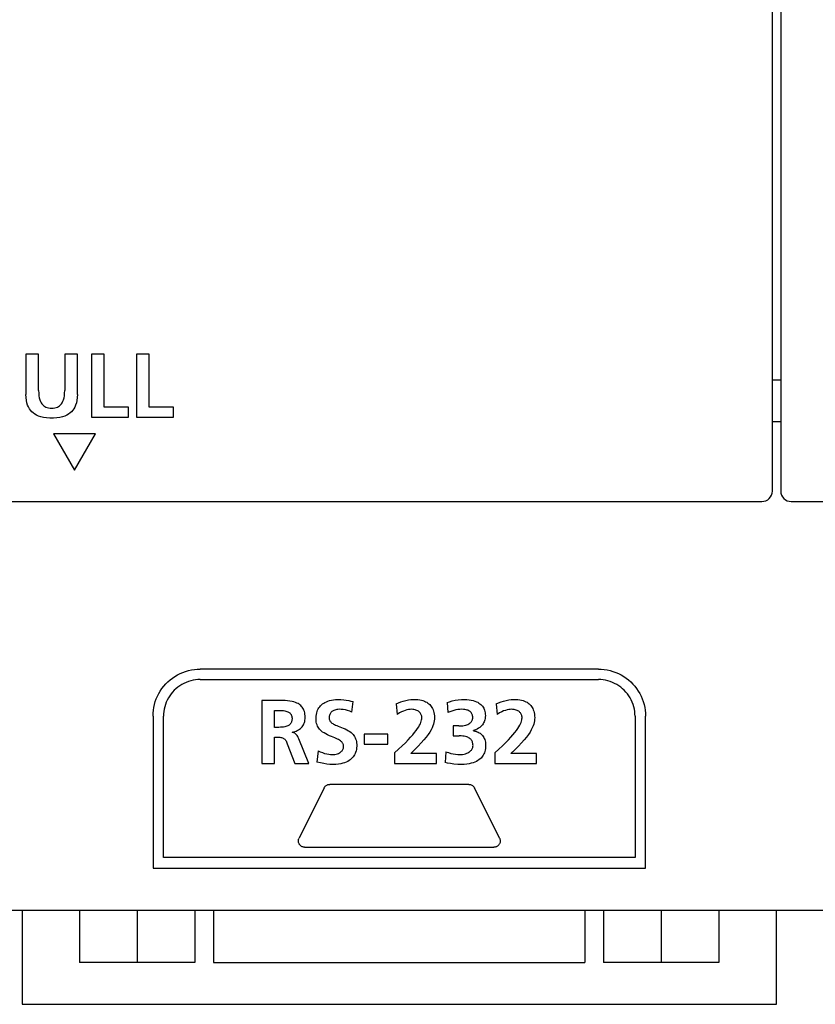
# Model space of a CAD drawing. Extents: x 0 to 819, y 0 to 477.
# Tile 14 of 24: x 661 to 699, y 174 to 221. Entities that reach past the tile are written whole.
import ezdxf

# ---------------------------------------------------------------- set-up
doc = ezdxf.new("R2010")
doc.units = 0
doc.header["$LTSCALE"] = 46.255
doc.layers.get('0').update_dxf_attribs({"linetype": 'CONTINUOUS'})

msp = doc.modelspace()

# ---------------------------------------------------------------- linework, layer by layer
at = {"color": 7, "linetype": 'CONTINUOUS'}
for p, q in [((696.593, 198.734), (696.593, 297.234)), ((696.993, 297.234), (696.993, 198.734)), ((661.584, 205.268), (660.982, 205.268)), ((660.982, 205.268), (660.982, 203.35)), ((661.584, 203.534), (661.584, 205.268)), ((663.433, 205.268), (662.831, 205.268)), ((662.831, 205.268), (662.831, 203.534)), ((663.433, 203.35), (663.433, 205.268)), ((664.711, 205.268), (664.109, 205.268)), ((664.109, 205.268), (664.109, 202.266)), ((664.711, 202.739), (664.711, 205.268)), ((666.861, 205.268), (666.258, 205.268)), ((666.258, 205.268), (666.258, 202.266)), ((666.861, 202.739), (666.861, 205.268)), ((696.993, 204.034), (696.593, 204.034)), ((661.584, 203.534), (661.588, 203.401)), ((662.827, 203.402), (662.831, 203.534)), ((660.987, 203.198), (660.982, 203.35)), ((661.004, 203.063), (660.987, 203.198)), ((661.029, 202.944), (661.004, 203.063)), ((661.588, 203.401), (661.599, 203.284)), ((661.599, 203.284), (661.617, 203.182)), ((661.617, 203.182), (661.641, 203.092)), ((661.641, 203.092), (661.671, 203.015)), ((662.745, 203.017), (662.774, 203.094)), ((662.774, 203.094), (662.798, 203.183)), ((662.798, 203.183), (662.816, 203.285)), ((662.816, 203.285), (662.827, 203.402)), ((663.411, 203.063), (663.385, 202.944)), ((663.427, 203.198), (663.411, 203.063)), ((663.433, 203.35), (663.427, 203.198)), ((661.062, 202.84), (661.029, 202.944)), ((661.102, 202.747), (661.062, 202.84)), ((661.149, 202.664), (661.102, 202.747)), ((661.201, 202.59), (661.149, 202.664)), ((661.261, 202.523), (661.201, 202.59)), ((661.671, 203.015), (661.705, 202.948)), ((661.705, 202.948), (661.743, 202.891)), ((661.743, 202.891), (661.784, 202.842)), ((661.784, 202.842), (661.829, 202.802)), ((661.829, 202.802), (661.877, 202.768)), ((661.877, 202.768), (661.93, 202.74)), ((661.93, 202.74), (661.99, 202.718)), ((661.99, 202.718), (662.058, 202.7)), ((662.058, 202.7), (662.131, 202.69)), ((662.131, 202.69), (662.208, 202.687)), ((662.208, 202.687), (662.285, 202.69)), ((662.285, 202.69), (662.358, 202.701)), ((662.358, 202.701), (662.425, 202.718)), ((662.425, 202.718), (662.485, 202.741)), ((662.485, 202.741), (662.538, 202.769)), ((662.538, 202.769), (662.586, 202.803)), ((662.586, 202.803), (662.631, 202.843)), ((662.631, 202.843), (662.673, 202.892)), ((662.673, 202.892), (662.711, 202.95)), ((662.711, 202.95), (662.745, 203.017)), ((663.213, 202.589), (663.153, 202.522)), ((663.266, 202.663), (663.213, 202.589)), ((663.312, 202.746), (663.266, 202.663)), ((663.352, 202.839), (663.312, 202.746)), ((663.385, 202.944), (663.352, 202.839)), ((665.877, 202.739), (664.711, 202.739)), ((665.877, 202.266), (665.877, 202.739)), ((668.026, 202.739), (666.861, 202.739)), ((668.026, 202.266), (668.026, 202.739)), ((661.328, 202.462), (661.261, 202.523)), ((661.403, 202.407), (661.328, 202.462)), ((661.487, 202.358), (661.403, 202.407)), ((661.584, 202.315), (661.487, 202.358)), ((661.695, 202.277), (661.584, 202.315)), ((661.821, 202.248), (661.695, 202.277)), ((661.964, 202.227), (661.821, 202.248)), ((662.123, 202.216), (661.964, 202.227)), ((662.289, 202.216), (662.123, 202.216)), ((662.448, 202.226), (662.289, 202.216)), ((662.592, 202.247), (662.448, 202.226)), ((662.718, 202.277), (662.592, 202.247)), ((662.83, 202.314), (662.718, 202.277)), ((662.927, 202.358), (662.83, 202.314)), ((663.011, 202.407), (662.927, 202.358)), ((663.087, 202.461), (663.011, 202.407)), ((663.153, 202.522), (663.087, 202.461)), ((664.109, 202.266), (665.877, 202.266)), ((666.258, 202.266), (668.026, 202.266)), ((696.993, 202.034), (696.593, 202.034)), ((664.293, 201.465), (662.293, 201.465)), ((662.293, 201.465), (663.293, 199.734)), ((663.293, 199.734), (664.293, 201.465)), ((630.493, 198.234), (696.093, 198.234)), ((697.493, 198.234), (763.093, 198.234)), ((667.97, 189.803), (668.087, 189.883)), ((668.087, 189.883), (668.209, 189.955)), ((668.209, 189.955), (668.336, 190.019)), ((668.336, 190.019), (668.467, 190.076)), ((668.467, 190.076), (668.601, 190.124)), ((668.601, 190.124), (668.738, 190.164)), ((668.738, 190.164), (668.876, 190.195)), ((668.876, 190.195), (669.015, 190.217)), ((669.015, 190.217), (669.155, 190.23)), ((669.155, 190.23), (669.294, 190.235)), ((688.293, 190.235), (669.294, 190.235)), ((688.293, 190.235), (688.432, 190.23)), ((688.432, 190.23), (688.571, 190.217)), ((688.571, 190.217), (688.71, 190.195)), ((688.71, 190.195), (688.849, 190.164)), ((688.849, 190.164), (688.985, 190.124)), ((688.985, 190.124), (689.12, 190.076)), ((689.12, 190.076), (689.251, 190.019)), ((689.251, 190.019), (689.378, 189.955)), ((689.378, 189.955), (689.5, 189.883)), ((689.5, 189.883), (689.616, 189.804)), ((667.472, 189.306), (667.559, 189.418)), ((667.559, 189.418), (667.652, 189.524)), ((667.652, 189.524), (667.752, 189.624)), ((667.752, 189.624), (667.858, 189.717)), ((667.858, 189.717), (667.97, 189.803)), ((668.319, 189.437), (668.226, 189.371)), ((668.416, 189.498), (668.319, 189.437)), ((668.518, 189.552), (668.416, 189.498)), ((668.623, 189.6), (668.518, 189.552)), ((668.732, 189.641), (668.623, 189.6)), ((668.843, 189.674), (668.732, 189.641)), ((668.956, 189.701), (668.843, 189.674)), ((669.069, 189.72), (668.956, 189.701)), ((669.182, 189.731), (669.069, 189.72)), ((669.294, 189.734), (669.182, 189.731)), ((669.294, 189.734), (688.293, 189.734)), ((688.404, 189.731), (688.293, 189.734)), ((688.518, 189.719), (688.404, 189.731)), ((688.632, 189.701), (688.518, 189.719)), ((688.744, 189.674), (688.632, 189.701)), ((688.855, 189.641), (688.744, 189.674)), ((688.964, 189.6), (688.855, 189.641)), ((689.068, 189.553), (688.964, 189.6)), ((689.17, 189.498), (689.068, 189.553)), ((689.267, 189.438), (689.17, 189.498)), ((689.36, 189.372), (689.267, 189.438)), ((689.616, 189.804), (689.728, 189.717)), ((689.728, 189.717), (689.834, 189.624)), ((689.834, 189.624), (689.935, 189.523)), ((689.935, 189.523), (690.029, 189.417)), ((690.029, 189.417), (690.116, 189.305)), ((667.2, 188.813), (667.256, 188.942)), ((667.256, 188.942), (667.32, 189.068)), ((667.32, 189.068), (667.392, 189.189)), ((667.392, 189.189), (667.472, 189.306)), ((667.84, 188.959), (667.78, 188.861)), ((667.907, 189.052), (667.84, 188.959)), ((667.979, 189.139), (667.907, 189.052)), ((668.056, 189.222), (667.979, 189.139)), ((668.138, 189.299), (668.056, 189.222)), ((668.226, 189.371), (668.138, 189.299)), ((689.448, 189.3), (689.36, 189.372)), ((689.53, 189.222), (689.448, 189.3)), ((689.608, 189.14), (689.53, 189.222)), ((689.68, 189.052), (689.608, 189.14)), ((689.746, 188.959), (689.68, 189.052)), ((689.807, 188.862), (689.746, 188.959)), ((690.116, 189.305), (690.195, 189.188)), ((690.195, 189.188), (690.267, 189.067)), ((690.267, 189.067), (690.331, 188.942)), ((690.331, 188.942), (690.386, 188.813)), ((667.083, 188.409), (667.114, 188.547)), ((667.114, 188.547), (667.153, 188.681)), ((667.153, 188.681), (667.2, 188.813)), ((667.637, 188.546), (667.604, 188.436)), ((667.678, 188.655), (667.637, 188.546)), ((667.725, 188.759), (667.678, 188.655)), ((667.78, 188.861), (667.725, 188.759)), ((673.054, 188.736), (672.239, 188.736)), ((672.239, 188.736), (672.239, 185.734)), ((673.205, 188.734), (673.054, 188.736)), ((673.342, 188.729), (673.205, 188.734)), ((673.466, 188.72), (673.342, 188.729)), ((673.577, 188.706), (673.466, 188.72)), ((673.676, 188.688), (673.577, 188.706)), ((673.763, 188.667), (673.676, 188.688)), ((673.839, 188.642), (673.763, 188.667)), ((673.905, 188.616), (673.839, 188.642)), ((673.961, 188.587), (673.905, 188.616)), ((674.011, 188.557), (673.961, 188.587)), ((674.056, 188.525), (674.011, 188.557)), ((674.096, 188.49), (674.056, 188.525)), ((674.133, 188.453), (674.096, 188.49)), ((674.995, 188.435), (675.035, 188.483)), ((675.035, 188.483), (675.08, 188.528)), ((675.08, 188.528), (675.13, 188.57)), ((675.13, 188.57), (675.186, 188.609)), ((675.186, 188.609), (675.247, 188.646)), ((675.247, 188.646), (675.314, 188.679)), ((675.314, 188.679), (675.388, 188.709)), ((675.388, 188.709), (675.468, 188.736)), ((675.468, 188.736), (675.557, 188.757)), ((675.557, 188.757), (675.653, 188.774)), ((675.653, 188.774), (675.757, 188.784)), ((675.757, 188.784), (675.869, 188.788)), ((675.869, 188.788), (676.01, 188.784)), ((676.01, 188.784), (676.141, 188.774)), ((676.141, 188.774), (676.264, 188.758)), ((676.264, 188.758), (676.379, 188.737)), ((676.379, 188.737), (676.487, 188.711)), ((676.487, 188.711), (676.588, 188.681)), ((676.532, 188.186), (676.588, 188.681)), ((678.639, 188.573), (678.749, 188.625)), ((678.639, 188.573), (678.686, 188.074)), ((678.749, 188.625), (678.866, 188.67)), ((678.866, 188.67), (678.986, 188.709)), ((678.986, 188.709), (679.108, 188.741)), ((679.108, 188.741), (679.23, 188.764)), ((679.23, 188.764), (679.35, 188.779)), ((679.35, 188.779), (679.466, 188.787)), ((679.466, 188.787), (679.574, 188.787)), ((679.574, 188.787), (679.675, 188.781)), ((679.675, 188.781), (679.766, 188.769)), ((679.766, 188.769), (679.849, 188.753)), ((679.849, 188.753), (679.924, 188.732)), ((679.924, 188.732), (679.991, 188.707)), ((679.991, 188.707), (680.052, 188.68)), ((680.052, 188.68), (680.107, 188.649)), ((680.107, 188.649), (680.157, 188.616)), ((680.157, 188.616), (680.203, 188.58)), ((680.203, 188.58), (680.245, 188.541)), ((680.245, 188.541), (680.283, 188.499)), ((680.283, 188.499), (680.318, 188.453)), ((681.073, 188.637), (681.192, 188.68)), ((681.073, 188.637), (681.107, 188.156)), ((681.192, 188.68), (681.322, 188.717)), ((681.322, 188.717), (681.459, 188.747)), ((681.459, 188.747), (681.604, 188.769)), ((681.604, 188.769), (681.755, 188.783)), ((681.755, 188.783), (681.912, 188.788)), ((681.912, 188.788), (682.024, 188.784)), ((682.024, 188.784), (682.129, 188.773)), ((682.129, 188.773), (682.227, 188.757)), ((682.227, 188.757), (682.317, 188.735)), ((682.317, 188.735), (682.398, 188.709)), ((682.398, 188.709), (682.471, 188.68)), ((682.471, 188.68), (682.535, 188.649)), ((682.535, 188.649), (682.591, 188.615)), ((682.591, 188.615), (682.642, 188.58)), ((682.642, 188.58), (682.687, 188.542)), ((682.687, 188.542), (682.727, 188.502)), ((682.727, 188.502), (682.762, 188.46)), ((683.421, 188.573), (683.532, 188.625)), ((683.421, 188.573), (683.468, 188.074)), ((683.532, 188.625), (683.648, 188.67)), ((683.648, 188.67), (683.768, 188.709)), ((683.768, 188.709), (683.891, 188.741)), ((683.891, 188.741), (684.013, 188.764)), ((684.013, 188.764), (684.133, 188.779)), ((684.133, 188.779), (684.248, 188.787)), ((684.248, 188.787), (684.357, 188.787)), ((684.357, 188.787), (684.457, 188.781)), ((684.457, 188.781), (684.549, 188.769)), ((684.549, 188.769), (684.632, 188.753)), ((684.632, 188.753), (684.706, 188.732)), ((684.706, 188.732), (684.773, 188.707)), ((684.773, 188.707), (684.834, 188.68)), ((684.834, 188.68), (684.889, 188.649)), ((684.889, 188.649), (684.939, 188.616)), ((684.939, 188.616), (684.985, 188.58)), ((684.985, 188.58), (685.027, 188.541)), ((685.027, 188.541), (685.066, 188.499)), ((685.066, 188.499), (685.101, 188.453)), ((689.861, 188.76), (689.807, 188.862)), ((689.909, 188.655), (689.861, 188.76)), ((689.95, 188.546), (689.909, 188.655)), ((689.983, 188.435), (689.95, 188.546)), ((690.386, 188.813), (690.434, 188.681)), ((690.434, 188.681), (690.473, 188.546)), ((690.473, 188.546), (690.504, 188.409)), ((667.043, 187.985), (667.048, 188.128)), ((667.048, 188.128), (667.061, 188.269)), ((667.061, 188.269), (667.083, 188.409)), ((667.547, 188.096), (667.543, 187.985)), ((667.558, 188.209), (667.547, 188.096)), ((667.577, 188.323), (667.558, 188.209)), ((667.604, 188.436), (667.577, 188.323)), ((672.841, 188.263), (673.039, 188.263)), ((672.841, 187.455), (672.841, 188.263)), ((673.039, 188.263), (673.124, 188.262)), ((673.124, 188.262), (673.2, 188.259)), ((673.2, 188.259), (673.269, 188.252)), ((673.269, 188.252), (673.331, 188.243)), ((673.331, 188.243), (673.385, 188.231)), ((673.385, 188.231), (673.433, 188.217)), ((673.433, 188.217), (673.474, 188.201)), ((673.474, 188.201), (673.509, 188.183)), ((673.509, 188.183), (673.54, 188.164)), ((673.54, 188.164), (673.566, 188.144)), ((673.566, 188.144), (673.59, 188.121)), ((673.59, 188.121), (673.61, 188.098)), ((673.61, 188.098), (673.627, 188.072)), ((673.627, 188.072), (673.642, 188.044)), ((673.642, 188.044), (673.654, 188.014)), ((673.654, 188.014), (673.664, 187.98)), ((674.166, 188.412), (674.133, 188.453)), ((674.195, 188.369), (674.166, 188.412)), ((674.221, 188.322), (674.195, 188.369)), ((674.244, 188.271), (674.221, 188.322)), ((674.264, 188.215), (674.244, 188.271)), ((674.28, 188.154), (674.264, 188.215)), ((674.293, 188.085), (674.28, 188.154)), ((674.301, 188.009), (674.293, 188.085)), ((674.303, 187.923), (674.301, 188.009)), ((674.826, 187.994), (674.836, 188.07)), ((674.836, 188.07), (674.852, 188.142)), ((674.852, 188.142), (674.873, 188.21)), ((674.873, 188.21), (674.897, 188.273)), ((674.897, 188.273), (674.926, 188.331)), ((674.926, 188.331), (674.958, 188.385)), ((674.958, 188.385), (674.995, 188.435)), ((675.464, 188.026), (675.455, 187.986)), ((675.475, 188.062), (675.464, 188.026)), ((675.49, 188.095), (675.475, 188.062)), ((675.508, 188.126), (675.49, 188.095)), ((675.528, 188.155), (675.508, 188.126)), ((675.551, 188.181), (675.528, 188.155)), ((675.577, 188.206), (675.551, 188.181)), ((675.606, 188.228), (675.577, 188.206)), ((675.638, 188.248), (675.606, 188.228)), ((675.675, 188.266), (675.638, 188.248)), ((675.715, 188.282), (675.675, 188.266)), ((675.759, 188.295), (675.715, 188.282)), ((675.808, 188.306), (675.759, 188.295)), ((675.862, 188.312), (675.808, 188.306)), ((675.921, 188.315), (675.862, 188.312)), ((676.019, 188.311), (675.921, 188.315)), ((676.121, 188.301), (676.019, 188.311)), ((676.224, 188.283), (676.121, 188.301)), ((676.328, 188.258), (676.224, 188.283)), ((676.431, 188.225), (676.328, 188.258)), ((676.532, 188.186), (676.431, 188.225)), ((678.796, 188.141), (678.686, 188.074)), ((678.896, 188.194), (678.796, 188.141)), ((678.989, 188.234), (678.896, 188.194)), ((679.076, 188.265), (678.989, 188.234)), ((679.157, 188.288), (679.076, 188.265)), ((679.235, 188.303), (679.157, 188.288)), ((679.309, 188.312), (679.235, 188.303)), ((679.379, 188.315), (679.309, 188.312)), ((679.437, 188.312), (679.379, 188.315)), ((679.492, 188.305), (679.437, 188.312)), ((679.544, 188.294), (679.492, 188.305)), ((679.591, 188.28), (679.544, 188.294)), ((679.635, 188.262), (679.591, 188.28)), ((679.674, 188.242), (679.635, 188.262)), ((679.709, 188.22), (679.674, 188.242)), ((679.74, 188.196), (679.709, 188.22)), ((679.768, 188.171), (679.74, 188.196)), ((679.791, 188.143), (679.768, 188.171)), ((679.812, 188.115), (679.791, 188.143)), ((679.829, 188.084), (679.812, 188.115)), ((679.843, 188.052), (679.829, 188.084)), ((679.855, 188.018), (679.843, 188.052)), ((679.863, 187.982), (679.855, 188.018)), ((680.318, 188.453), (680.351, 188.403)), ((680.351, 188.403), (680.38, 188.35)), ((680.38, 188.35), (680.406, 188.292)), ((680.406, 188.292), (680.428, 188.229)), ((680.428, 188.229), (680.446, 188.16)), ((680.446, 188.16), (680.459, 188.084)), ((680.459, 188.084), (680.468, 188.001)), ((680.468, 188.001), (680.471, 187.91)), ((681.2, 188.197), (681.107, 188.156)), ((681.296, 188.233), (681.2, 188.197)), ((681.393, 188.263), (681.296, 188.233)), ((681.49, 188.286), (681.393, 188.263)), ((681.587, 188.302), (681.49, 188.286)), ((681.684, 188.311), (681.587, 188.302)), ((681.783, 188.315), (681.684, 188.311)), ((681.858, 188.312), (681.783, 188.315)), ((681.923, 188.305), (681.858, 188.312)), ((681.979, 188.295), (681.923, 188.305)), ((682.028, 188.282), (681.979, 188.295)), ((682.072, 188.267), (682.028, 188.282)), ((682.11, 188.249), (682.072, 188.267)), ((682.144, 188.229), (682.11, 188.249)), ((682.174, 188.206), (682.144, 188.229)), ((682.2, 188.183), (682.174, 188.206)), ((682.223, 188.158), (682.2, 188.183)), ((682.242, 188.132), (682.223, 188.158)), ((682.258, 188.104), (682.242, 188.132)), ((682.272, 188.074), (682.258, 188.104)), ((682.283, 188.041), (682.272, 188.074)), ((682.291, 188.004), (682.283, 188.041)), ((682.297, 187.964), (682.291, 188.004)), ((682.762, 188.46), (682.794, 188.416)), ((682.794, 188.416), (682.821, 188.369)), ((682.821, 188.369), (682.844, 188.32)), ((682.844, 188.32), (682.864, 188.267)), ((682.864, 188.267), (682.88, 188.211)), ((682.88, 188.211), (682.891, 188.15)), ((682.891, 188.15), (682.899, 188.084)), ((682.901, 188.015), (682.898, 187.946)), ((682.899, 188.084), (682.901, 188.015)), ((683.579, 188.142), (683.468, 188.074)), ((683.68, 188.194), (683.579, 188.142)), ((683.773, 188.235), (683.68, 188.194)), ((683.859, 188.266), (683.773, 188.235)), ((683.941, 188.288), (683.859, 188.266)), ((684.018, 188.303), (683.941, 188.288)), ((684.091, 188.312), (684.018, 188.303)), ((684.161, 188.315), (684.091, 188.312)), ((684.219, 188.312), (684.161, 188.315)), ((684.274, 188.305), (684.219, 188.312)), ((684.326, 188.294), (684.274, 188.305)), ((684.374, 188.28), (684.326, 188.294)), ((684.417, 188.262), (684.374, 188.28)), ((684.457, 188.242), (684.417, 188.262)), ((684.492, 188.22), (684.457, 188.242)), ((684.523, 188.196), (684.492, 188.22)), ((684.55, 188.171), (684.523, 188.196)), ((684.574, 188.143), (684.55, 188.171)), ((684.594, 188.115), (684.574, 188.143)), ((684.612, 188.084), (684.594, 188.115)), ((684.626, 188.052), (684.612, 188.084)), ((684.637, 188.018), (684.626, 188.052)), ((684.645, 187.982), (684.637, 188.018)), ((685.101, 188.453), (685.133, 188.403)), ((685.133, 188.403), (685.162, 188.35)), ((685.162, 188.35), (685.188, 188.292)), ((685.188, 188.292), (685.21, 188.229)), ((685.21, 188.229), (685.228, 188.16)), ((685.228, 188.16), (685.242, 188.084)), ((685.242, 188.084), (685.25, 188.001)), ((685.25, 188.001), (685.253, 187.91)), ((690.01, 188.322), (689.983, 188.435)), ((690.028, 188.209), (690.01, 188.322)), ((690.04, 188.096), (690.028, 188.209)), ((690.043, 187.985), (690.04, 188.096)), ((690.504, 188.409), (690.526, 188.269)), ((690.526, 188.269), (690.539, 188.128)), ((690.539, 188.128), (690.543, 187.985)), ((667.043, 187.985), (667.043, 180.734)), ((667.543, 181.235), (667.543, 187.985)), ((673.511, 187.546), (673.476, 187.526)), ((673.541, 187.566), (673.511, 187.546)), ((673.568, 187.589), (673.541, 187.566)), ((673.591, 187.612), (673.568, 187.589)), ((673.611, 187.638), (673.591, 187.612)), ((673.628, 187.666), (673.611, 187.638)), ((673.643, 187.695), (673.628, 187.666)), ((673.655, 187.728), (673.643, 187.695)), ((673.665, 187.765), (673.655, 187.728)), ((673.664, 187.98), (673.671, 187.942)), ((673.672, 187.807), (673.665, 187.765)), ((673.671, 187.942), (673.675, 187.898)), ((673.675, 187.852), (673.672, 187.807)), ((673.675, 187.898), (673.675, 187.852)), ((674.187, 187.527), (674.217, 187.576)), ((674.217, 187.576), (674.242, 187.628)), ((674.242, 187.628), (674.264, 187.683)), ((674.264, 187.683), (674.281, 187.74)), ((674.281, 187.74), (674.293, 187.799)), ((674.293, 187.799), (674.301, 187.86)), ((674.301, 187.86), (674.303, 187.923)), ((674.82, 187.917), (674.826, 187.994)), ((674.82, 187.839), (674.82, 187.917)), ((674.825, 187.765), (674.82, 187.839)), ((674.835, 187.696), (674.825, 187.765)), ((674.849, 187.633), (674.835, 187.696)), ((674.868, 187.574), (674.849, 187.633)), ((674.891, 187.518), (674.868, 187.574)), ((675.45, 187.944), (675.448, 187.898)), ((675.448, 187.898), (675.45, 187.867)), ((675.455, 187.986), (675.45, 187.944)), ((675.45, 187.867), (675.454, 187.839)), ((675.454, 187.839), (675.461, 187.812)), ((675.461, 187.812), (675.472, 187.787)), ((675.472, 187.787), (675.485, 187.762)), ((675.485, 187.762), (675.502, 187.737)), ((675.502, 187.737), (675.523, 187.711)), ((675.523, 187.711), (675.55, 187.686)), ((675.55, 187.686), (675.581, 187.661)), ((675.581, 187.661), (675.618, 187.636)), ((675.618, 187.636), (675.659, 187.612)), ((675.659, 187.612), (675.705, 187.588)), ((675.705, 187.588), (675.757, 187.564)), ((675.757, 187.564), (675.816, 187.54)), ((675.816, 187.54), (675.882, 187.514)), ((679.719, 187.477), (679.763, 187.555)), ((679.763, 187.555), (679.798, 187.627)), ((679.798, 187.627), (679.824, 187.692)), ((679.824, 187.692), (679.844, 187.751)), ((679.844, 187.751), (679.858, 187.806)), ((679.858, 187.806), (679.866, 187.856)), ((679.867, 187.944), (679.863, 187.982)), ((679.866, 187.856), (679.869, 187.902)), ((679.869, 187.902), (679.867, 187.944)), ((680.424, 187.609), (680.396, 187.523)), ((680.446, 187.69), (680.424, 187.609)), ((680.46, 187.768), (680.446, 187.69)), ((680.468, 187.841), (680.46, 187.768)), ((680.471, 187.91), (680.468, 187.841)), ((681.731, 187.526), (681.818, 187.534)), ((681.818, 187.534), (681.894, 187.546)), ((681.894, 187.546), (681.961, 187.561)), ((681.961, 187.561), (682.018, 187.578)), ((682.018, 187.578), (682.068, 187.598)), ((682.068, 187.598), (682.11, 187.619)), ((682.11, 187.619), (682.147, 187.642)), ((682.147, 187.642), (682.179, 187.665)), ((682.179, 187.665), (682.205, 187.689)), ((682.205, 187.689), (682.227, 187.713)), ((682.227, 187.713), (682.246, 187.738)), ((682.246, 187.738), (682.262, 187.764)), ((682.262, 187.764), (682.274, 187.792)), ((682.274, 187.792), (682.285, 187.821)), ((682.285, 187.821), (682.292, 187.853)), ((682.292, 187.853), (682.297, 187.885)), ((682.299, 187.919), (682.297, 187.964)), ((682.297, 187.885), (682.299, 187.919)), ((682.722, 187.534), (682.68, 187.493)), ((682.759, 187.576), (682.722, 187.534)), ((682.791, 187.62), (682.759, 187.576)), ((682.819, 187.666), (682.791, 187.62)), ((682.843, 187.715), (682.819, 187.666)), ((682.862, 187.766), (682.843, 187.715)), ((682.879, 187.821), (682.862, 187.766)), ((682.891, 187.881), (682.879, 187.821)), ((682.898, 187.946), (682.891, 187.881)), ((684.501, 187.477), (684.545, 187.555)), ((684.545, 187.555), (684.58, 187.627)), ((684.58, 187.627), (684.607, 187.692)), ((684.607, 187.692), (684.627, 187.752)), ((684.627, 187.752), (684.64, 187.806)), ((684.64, 187.806), (684.648, 187.856)), ((684.65, 187.944), (684.645, 187.982)), ((684.648, 187.856), (684.651, 187.902)), ((684.651, 187.902), (684.65, 187.944)), ((685.207, 187.609), (685.178, 187.523)), ((685.228, 187.69), (685.207, 187.609)), ((685.242, 187.768), (685.228, 187.69)), ((685.251, 187.841), (685.242, 187.768)), ((685.253, 187.91), (685.251, 187.841)), ((690.043, 187.985), (690.043, 181.235)), ((690.543, 180.734), (690.543, 187.985)), ((673.039, 187.455), (672.841, 187.455)), ((673.126, 187.456), (673.039, 187.455)), ((673.203, 187.461), (673.126, 187.456)), ((673.273, 187.469), (673.203, 187.461)), ((673.334, 187.479), (673.273, 187.469)), ((673.388, 187.493), (673.334, 187.479)), ((673.435, 187.509), (673.388, 187.493)), ((673.476, 187.526), (673.435, 187.509)), ((673.684, 187.227), (673.75, 187.238)), ((673.684, 187.218), (673.684, 187.227)), ((673.71, 187.214), (673.684, 187.218)), ((673.735, 187.208), (673.71, 187.214)), ((673.761, 187.199), (673.735, 187.208)), ((673.75, 187.238), (673.813, 187.255)), ((673.786, 187.187), (673.761, 187.199)), ((673.812, 187.172), (673.786, 187.187)), ((673.838, 187.152), (673.812, 187.172)), ((673.813, 187.255), (673.872, 187.275)), ((673.865, 187.127), (673.838, 187.152)), ((673.891, 187.097), (673.865, 187.127)), ((673.872, 187.275), (673.928, 187.3)), ((673.919, 187.061), (673.891, 187.097)), ((673.947, 187.018), (673.919, 187.061)), ((673.928, 187.3), (673.98, 187.329)), ((673.98, 187.329), (674.029, 187.362)), ((674.029, 187.362), (674.074, 187.398)), ((674.074, 187.398), (674.115, 187.438)), ((674.115, 187.438), (674.153, 187.481)), ((674.153, 187.481), (674.187, 187.527)), ((674.918, 187.466), (674.891, 187.518)), ((674.95, 187.416), (674.918, 187.466)), ((674.987, 187.368), (674.95, 187.416)), ((675.028, 187.322), (674.987, 187.368)), ((675.077, 187.277), (675.028, 187.322)), ((675.134, 187.232), (675.077, 187.277)), ((675.202, 187.185), (675.134, 187.232)), ((675.284, 187.139), (675.202, 187.185)), ((675.375, 187.094), (675.284, 187.139)), ((675.468, 187.053), (675.375, 187.094)), ((675.882, 187.514), (675.955, 187.485)), ((675.955, 187.485), (676.035, 187.455)), ((676.035, 187.455), (676.119, 187.421)), ((676.119, 187.421), (676.205, 187.383)), ((676.205, 187.383), (676.29, 187.341)), ((676.29, 187.341), (676.369, 187.296)), ((676.369, 187.296), (676.439, 187.25)), ((676.439, 187.25), (676.497, 187.204)), ((676.497, 187.204), (676.547, 187.158)), ((676.547, 187.158), (676.59, 187.111)), ((676.59, 187.111), (676.627, 187.063)), ((676.627, 187.063), (676.659, 187.013)), ((678.243, 187.127), (677.112, 187.127)), ((677.112, 187.127), (677.112, 186.655)), ((678.243, 186.655), (678.243, 187.127)), ((679.335, 186.981), (679.437, 187.095)), ((679.437, 187.095), (679.524, 187.201)), ((679.524, 187.201), (679.6, 187.3)), ((679.6, 187.3), (679.665, 187.392)), ((679.665, 187.392), (679.719, 187.477)), ((680.175, 187.116), (680.082, 186.992)), ((680.25, 187.23), (680.175, 187.116)), ((680.31, 187.334), (680.25, 187.23)), ((680.358, 187.432), (680.31, 187.334)), ((680.396, 187.523), (680.358, 187.432)), ((681.632, 187.524), (681.357, 187.524)), ((681.357, 187.524), (681.357, 187.05)), ((681.632, 187.524), (681.731, 187.526)), ((682.43, 187.336), (682.342, 187.3)), ((682.342, 187.291), (682.342, 187.3)), ((682.342, 187.291), (682.403, 187.28)), ((682.403, 187.28), (682.461, 187.265)), ((682.507, 187.374), (682.43, 187.336)), ((682.461, 187.265), (682.515, 187.246)), ((682.573, 187.413), (682.507, 187.374)), ((682.515, 187.246), (682.565, 187.224)), ((682.565, 187.224), (682.611, 187.198)), ((682.63, 187.453), (682.573, 187.413)), ((682.611, 187.198), (682.654, 187.169)), ((682.68, 187.493), (682.63, 187.453)), ((682.654, 187.169), (682.693, 187.137)), ((682.693, 187.137), (682.73, 187.101)), ((682.73, 187.101), (682.763, 187.062)), ((682.763, 187.062), (682.794, 187.02)), ((684.118, 186.981), (684.219, 187.095)), ((684.219, 187.095), (684.307, 187.201)), ((684.307, 187.201), (684.383, 187.3)), ((684.383, 187.3), (684.447, 187.392)), ((684.447, 187.392), (684.501, 187.477)), ((684.957, 187.116), (684.865, 186.992)), ((685.032, 187.23), (684.957, 187.116)), ((685.092, 187.334), (685.032, 187.23)), ((685.14, 187.432), (685.092, 187.334)), ((685.178, 187.523), (685.14, 187.432)), ((672.841, 186.981), (673.035, 186.981)), ((672.841, 185.734), (672.841, 186.981)), ((673.035, 186.981), (673.089, 186.98)), ((673.089, 186.98), (673.136, 186.976)), ((673.136, 186.976), (673.178, 186.969)), ((673.178, 186.969), (673.214, 186.959)), ((673.214, 186.959), (673.247, 186.946)), ((673.247, 186.946), (673.277, 186.93)), ((673.277, 186.93), (673.304, 186.912)), ((673.304, 186.912), (673.328, 186.891)), ((673.328, 186.891), (673.351, 186.867)), ((673.351, 186.867), (673.372, 186.838)), ((673.372, 186.838), (673.392, 186.805)), ((673.392, 186.805), (673.412, 186.767)), ((673.412, 186.767), (673.432, 186.722)), ((673.432, 186.722), (673.452, 186.672)), ((673.452, 186.672), (673.814, 185.734)), ((673.975, 186.967), (673.947, 187.018)), ((674.003, 186.908), (673.975, 186.967)), ((674.485, 185.734), (674.003, 186.908)), ((675.558, 187.016), (675.468, 187.053)), ((675.642, 186.983), (675.558, 187.016)), ((675.718, 186.953), (675.642, 186.983)), ((675.785, 186.925), (675.718, 186.953)), ((675.846, 186.897), (675.785, 186.925)), ((675.9, 186.869), (675.846, 186.897)), ((675.948, 186.841), (675.9, 186.869)), ((675.989, 186.813), (675.948, 186.841)), ((676.023, 186.785), (675.989, 186.813)), ((676.051, 186.758), (676.023, 186.785)), ((676.073, 186.731), (676.051, 186.758)), ((676.092, 186.704), (676.073, 186.731)), ((676.107, 186.676), (676.092, 186.704)), ((676.119, 186.647), (676.107, 186.676)), ((676.128, 186.617), (676.119, 186.647)), ((676.134, 186.585), (676.128, 186.617)), ((676.659, 187.013), (676.687, 186.961)), ((676.687, 186.961), (676.711, 186.906)), ((676.711, 186.906), (676.73, 186.847)), ((676.73, 186.847), (676.746, 186.783)), ((676.746, 186.783), (676.757, 186.712)), ((676.757, 186.712), (676.763, 186.635)), ((676.763, 186.635), (676.763, 186.554)), ((677.112, 186.655), (678.243, 186.655)), ((678.931, 186.573), (679.084, 186.72)), ((679.084, 186.72), (679.218, 186.856)), ((679.218, 186.856), (679.335, 186.981)), ((679.843, 186.713), (679.694, 186.557)), ((679.972, 186.858), (679.843, 186.713)), ((680.082, 186.992), (679.972, 186.858)), ((681.357, 187.05), (681.649, 187.05)), ((681.742, 187.048), (681.649, 187.05)), ((681.823, 187.041), (681.742, 187.048)), ((681.894, 187.03), (681.823, 187.041)), ((681.957, 187.017), (681.894, 187.03)), ((682.012, 187.001), (681.957, 187.017)), ((682.061, 186.982), (682.012, 187.001)), ((682.103, 186.96), (682.061, 186.982)), ((682.141, 186.937), (682.103, 186.96)), ((682.174, 186.911), (682.141, 186.937)), ((682.202, 186.884), (682.174, 186.911)), ((682.227, 186.856), (682.202, 186.884)), ((682.248, 186.826), (682.227, 186.856)), ((682.266, 186.794), (682.248, 186.826)), ((682.281, 186.76), (682.266, 186.794)), ((682.294, 186.722), (682.281, 186.76)), ((682.303, 186.681), (682.294, 186.722)), ((682.309, 186.634), (682.303, 186.681)), ((682.311, 186.581), (682.309, 186.634)), ((682.794, 187.02), (682.821, 186.973)), ((682.821, 186.973), (682.846, 186.923)), ((682.846, 186.923), (682.868, 186.868)), ((682.868, 186.868), (682.886, 186.807)), ((682.886, 186.807), (682.9, 186.741)), ((682.9, 186.741), (682.909, 186.669)), ((682.909, 186.669), (682.913, 186.593)), ((682.913, 186.593), (682.912, 186.516)), ((683.713, 186.573), (683.866, 186.72)), ((683.866, 186.72), (684, 186.856)), ((684, 186.856), (684.118, 186.981)), ((684.626, 186.713), (684.477, 186.557)), ((684.755, 186.858), (684.626, 186.713)), ((684.865, 186.992), (684.755, 186.858)), ((674.923, 186.341), (674.867, 185.798)), ((674.923, 186.341), (675.026, 186.289)), ((675.026, 186.289), (675.129, 186.247)), ((675.129, 186.247), (675.23, 186.212)), ((675.23, 186.212), (675.329, 186.187)), ((675.329, 186.187), (675.425, 186.169)), ((675.425, 186.169), (675.516, 186.159)), ((675.516, 186.159), (675.602, 186.155)), ((675.602, 186.155), (675.662, 186.158)), ((675.662, 186.158), (675.722, 186.165)), ((675.722, 186.165), (675.782, 186.178)), ((675.782, 186.178), (675.838, 186.194)), ((675.838, 186.194), (675.889, 186.214)), ((675.889, 186.214), (675.935, 186.236)), ((675.935, 186.236), (675.975, 186.26)), ((675.975, 186.26), (676.009, 186.285)), ((676.009, 186.285), (676.038, 186.311)), ((676.038, 186.311), (676.062, 186.337)), ((676.062, 186.337), (676.083, 186.365)), ((676.083, 186.365), (676.1, 186.393)), ((676.1, 186.393), (676.114, 186.423)), ((676.114, 186.423), (676.124, 186.454)), ((676.124, 186.454), (676.132, 186.487)), ((676.132, 186.487), (676.135, 186.52)), ((676.136, 186.552), (676.134, 186.585)), ((676.135, 186.52), (676.136, 186.552)), ((676.66, 186.145), (676.627, 186.092)), ((676.688, 186.201), (676.66, 186.145)), ((676.712, 186.261), (676.688, 186.201)), ((676.732, 186.326), (676.712, 186.261)), ((676.747, 186.396), (676.732, 186.326)), ((676.758, 186.473), (676.747, 186.396)), ((676.763, 186.554), (676.758, 186.473)), ((678.57, 186.237), (678.758, 186.413)), ((678.57, 186.237), (678.57, 185.734)), ((678.758, 186.413), (678.931, 186.573)), ((679.526, 186.389), (679.339, 186.207)), ((680.565, 186.207), (679.339, 186.207)), ((679.694, 186.557), (679.526, 186.389)), ((680.565, 185.734), (680.565, 186.207)), ((681.012, 186.293), (680.978, 185.781)), ((681.012, 186.293), (681.14, 186.247)), ((681.14, 186.247), (681.258, 186.212)), ((681.258, 186.212), (681.371, 186.186)), ((681.371, 186.186), (681.479, 186.169)), ((681.479, 186.169), (681.582, 186.159)), ((681.582, 186.159), (681.679, 186.155)), ((681.679, 186.155), (681.746, 186.158)), ((681.746, 186.158), (681.815, 186.166)), ((681.815, 186.166), (681.884, 186.179)), ((681.884, 186.179), (681.949, 186.196)), ((681.949, 186.196), (682.009, 186.217)), ((682.009, 186.217), (682.061, 186.24)), ((682.061, 186.24), (682.107, 186.264)), ((682.107, 186.264), (682.147, 186.29)), ((682.147, 186.29), (682.181, 186.316)), ((682.181, 186.316), (682.211, 186.343)), ((682.211, 186.343), (682.235, 186.37)), ((682.235, 186.37), (682.256, 186.398)), ((682.256, 186.398), (682.273, 186.426)), ((682.273, 186.426), (682.287, 186.455)), ((682.287, 186.455), (682.297, 186.485)), ((682.297, 186.485), (682.305, 186.516)), ((682.305, 186.516), (682.31, 186.548)), ((682.31, 186.548), (682.311, 186.581)), ((682.803, 186.134), (682.77, 186.083)), ((682.831, 186.187), (682.803, 186.134)), ((682.856, 186.244), (682.831, 186.187)), ((682.876, 186.304), (682.856, 186.244)), ((682.893, 186.369), (682.876, 186.304)), ((682.905, 186.44), (682.893, 186.369)), ((682.912, 186.516), (682.905, 186.44)), ((683.352, 186.237), (683.541, 186.414)), ((683.352, 186.237), (683.352, 185.734)), ((683.541, 186.414), (683.713, 186.573)), ((684.308, 186.389), (684.122, 186.207)), ((685.348, 186.207), (684.122, 186.207)), ((684.477, 186.557), (684.308, 186.389)), ((685.348, 185.734), (685.348, 186.207)), ((672.239, 185.734), (672.841, 185.734)), ((673.814, 185.734), (674.485, 185.734)), ((675.038, 185.756), (674.867, 185.798)), ((675.192, 185.722), (675.038, 185.756)), ((675.332, 185.7), (675.192, 185.722)), ((675.474, 185.687), (675.332, 185.7)), ((675.637, 185.683), (675.474, 185.687)), ((675.771, 185.687), (675.637, 185.683)), ((675.891, 185.698), (675.771, 185.687)), ((676, 185.716), (675.891, 185.698)), ((676.097, 185.739), (676, 185.716)), ((676.184, 185.766), (676.097, 185.739)), ((676.262, 185.797), (676.184, 185.766)), ((676.333, 185.831), (676.262, 185.797)), ((676.396, 185.869), (676.333, 185.831)), ((676.453, 185.908), (676.396, 185.869)), ((676.504, 185.95), (676.453, 185.908)), ((676.55, 185.995), (676.504, 185.95)), ((676.591, 186.042), (676.55, 185.995)), ((676.627, 186.092), (676.591, 186.042)), ((678.57, 185.734), (680.565, 185.734)), ((681.1, 185.751), (680.978, 185.781)), ((681.241, 185.724), (681.1, 185.751)), ((681.403, 185.703), (681.241, 185.724)), ((681.584, 185.688), (681.403, 185.703)), ((681.766, 185.683), (681.584, 185.688)), ((681.897, 185.687), (681.766, 185.683)), ((682.017, 185.698), (681.897, 185.687)), ((682.127, 185.716), (682.017, 185.698)), ((682.227, 185.739), (682.127, 185.716)), ((682.317, 185.766), (682.227, 185.739)), ((682.399, 185.798), (682.317, 185.766)), ((682.472, 185.832), (682.399, 185.798)), ((682.537, 185.868), (682.472, 185.832)), ((682.595, 185.907), (682.537, 185.868)), ((682.646, 185.948), (682.595, 185.907)), ((682.693, 185.991), (682.646, 185.948)), ((682.734, 186.036), (682.693, 185.991)), ((682.77, 186.083), (682.734, 186.036)), ((683.352, 185.734), (685.348, 185.734)), ((675.334, 184.697), (675.361, 184.71)), ((675.361, 184.71), (675.39, 184.721)), ((675.39, 184.721), (675.419, 184.728)), ((675.419, 184.728), (675.449, 184.733)), ((675.449, 184.733), (675.479, 184.734)), ((682.108, 184.734), (675.479, 184.734)), ((682.108, 184.734), (682.138, 184.733)), ((682.138, 184.733), (682.167, 184.728)), ((682.167, 184.728), (682.197, 184.721)), ((682.197, 184.721), (682.226, 184.71)), ((682.226, 184.71), (682.253, 184.697)), ((675.211, 184.568), (674.011, 182.168)), ((675.211, 184.568), (675.226, 184.595)), ((675.226, 184.595), (675.243, 184.62)), ((675.243, 184.62), (675.263, 184.642)), ((675.263, 184.642), (675.285, 184.663)), ((675.285, 184.663), (675.309, 184.681)), ((675.309, 184.681), (675.334, 184.697)), ((682.253, 184.697), (682.279, 184.681)), ((682.279, 184.681), (682.303, 184.663)), ((682.303, 184.663), (682.325, 184.642)), ((682.325, 184.642), (682.345, 184.619)), ((682.345, 184.619), (682.362, 184.594)), ((682.362, 184.594), (682.377, 184.568)), ((683.576, 182.168), (682.377, 184.568)), ((673.979, 182.051), (673.983, 182.081)), ((673.979, 182.02), (673.979, 182.051)), ((673.982, 181.99), (673.979, 182.02)), ((673.988, 181.96), (673.982, 181.99)), ((673.983, 182.081), (673.989, 182.111)), ((673.997, 181.931), (673.988, 181.96)), ((673.989, 182.111), (673.998, 182.14)), ((674.009, 181.903), (673.997, 181.931)), ((673.998, 182.14), (674.011, 182.168)), ((674.024, 181.876), (674.009, 181.903)), ((683.578, 181.902), (683.563, 181.875)), ((683.576, 182.168), (683.588, 182.141)), ((683.59, 181.93), (683.578, 181.902)), ((683.588, 182.141), (683.598, 182.113)), ((683.599, 181.96), (683.59, 181.93)), ((683.598, 182.113), (683.604, 182.083)), ((683.605, 181.99), (683.599, 181.96)), ((683.604, 182.083), (683.608, 182.052)), ((683.608, 182.021), (683.605, 181.99)), ((683.608, 182.052), (683.608, 182.021)), ((674.041, 181.851), (674.024, 181.876)), ((674.061, 181.828), (674.041, 181.851)), ((674.084, 181.807), (674.061, 181.828)), ((674.108, 181.788), (674.084, 181.807)), ((674.134, 181.772), (674.108, 181.788)), ((674.161, 181.758), (674.134, 181.772)), ((674.19, 181.748), (674.161, 181.758)), ((674.219, 181.74), (674.19, 181.748)), ((674.249, 181.736), (674.219, 181.74)), ((674.279, 181.734), (674.249, 181.736)), ((674.279, 181.734), (683.308, 181.734)), ((683.338, 181.736), (683.308, 181.734)), ((683.368, 181.74), (683.338, 181.736)), ((683.397, 181.748), (683.368, 181.74)), ((683.426, 181.758), (683.397, 181.748)), ((683.453, 181.772), (683.426, 181.758)), ((683.479, 181.788), (683.453, 181.772)), ((683.503, 181.806), (683.479, 181.788)), ((683.525, 181.827), (683.503, 181.806)), ((683.545, 181.85), (683.525, 181.827)), ((683.563, 181.875), (683.545, 181.85)), ((690.043, 181.235), (667.543, 181.235)), ((667.043, 180.734), (690.543, 180.734)), ((630.093, 178.734), (763.493, 178.734)), ((660.793, 178.734), (660.793, 174.234)), ((663.543, 178.734), (663.543, 176.234)), ((666.293, 178.734), (666.293, 176.234)), ((669.043, 178.734), (669.043, 176.234)), ((669.933, 178.734), (669.933, 176.234)), ((687.653, 178.734), (687.653, 176.234)), ((688.543, 178.734), (688.543, 176.234)), ((691.293, 178.734), (691.293, 176.234)), ((694.043, 178.734), (694.043, 176.234)), ((696.793, 174.234), (696.793, 178.734)), ((669.043, 176.234), (663.543, 176.234)), ((669.933, 176.234), (687.653, 176.234)), ((694.043, 176.234), (688.543, 176.234)), ((660.793, 174.234), (696.793, 174.234))]:
    msp.add_line(p, q, dxfattribs=at)
for centre, start, end in [((696.093, 198.734), 270, 360), ((697.493, 198.734), 180, 270)]:
    msp.add_arc(centre, 0.5, start, end, dxfattribs=at)

doc.saveas('drawing.dxf')
